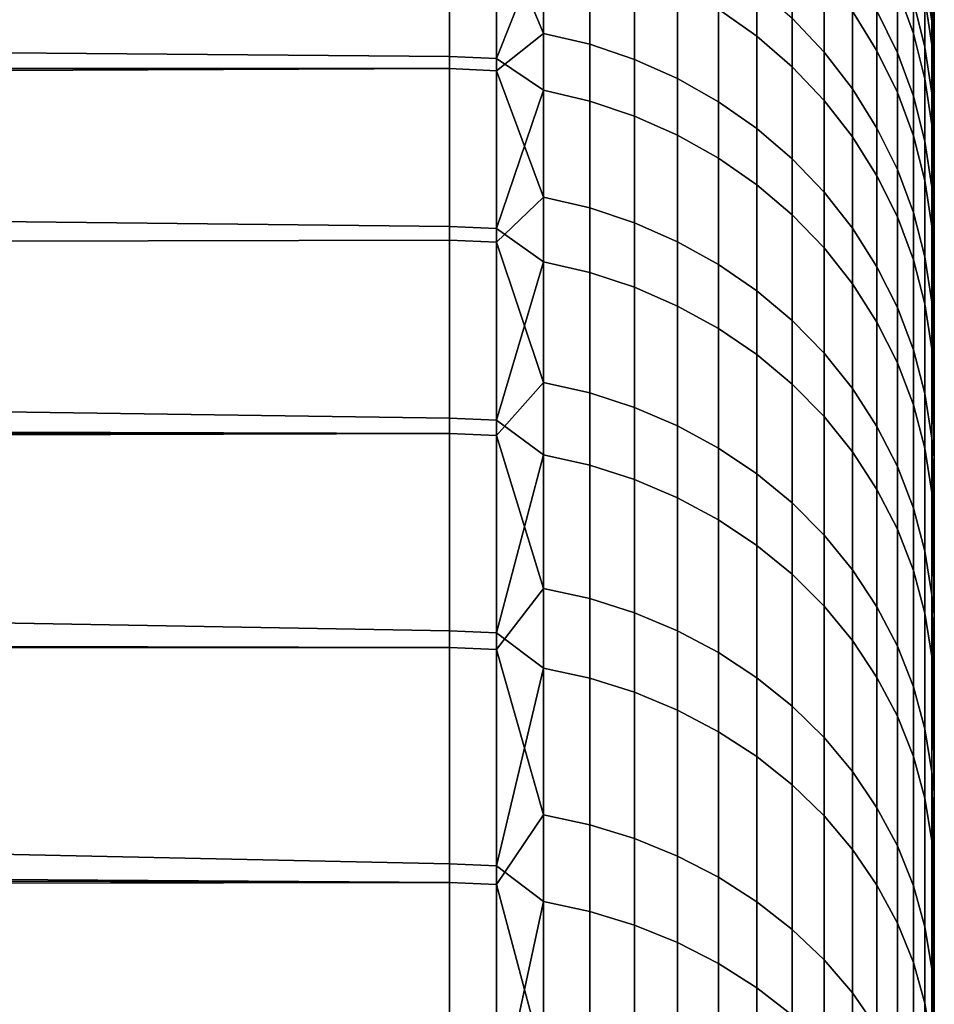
# Model space of a CAD drawing. Header units: metres. Extents: x -28 to 70, y -218 to 27.
# Tile 245 of 246: x 67.85 to 69.74, y 16.89 to 18.92. Entities that reach past the tile are written whole.
import ezdxf

# ---------------------------------------------------------------- set-up
doc = ezdxf.new("R2010")
doc.units = ezdxf.units.M
doc.layers.add('solid_10_261_002_XXX', color=7, linetype='CONTINUOUS')

msp = doc.modelspace()

# ---------------------------------------------------------------- linework, layer by layer
at = {"layer": 'solid_10_261_002_XXX'}
for points in [[(69.293839, 19.20648, 118.941437), (69.293839, 18.943724, 119.868729), (69.372787, 18.88789, 119.851433), (69.372787, 19.149872, 118.926872)], [(68.738998, 18.846069, 120.695198), (68.738998, 19.151552, 119.763512), (62, 19.191158, 119.630226), (62, 18.901773, 120.536278)], [(68.835648, 19.125555, 108.166824), (68.932838, 19.18726, 108.424088), (68.932838, 18.893702, 107.498482)], [(68.932838, 18.893702, 107.498482), (68.932838, 19.18726, 108.424088), (69.02816, 19.164452, 108.430717), (69.02816, 18.871243, 107.50621)], [(69.02816, 18.871243, 107.50621), (69.02816, 19.164452, 108.430717), (69.120682, 19.132772, 108.439919), (69.120682, 18.840048, 107.516945)], [(69.445618, 18.924681, 108.500397), (69.445618, 19.169525, 109.426323), (69.511635, 19.098766, 109.443207), (69.511635, 18.854826, 108.520691)], [(68.835648, 18.84166, 120.693626), (68.835648, 19.14707, 119.762161), (68.738998, 19.151552, 119.763512), (68.738998, 18.846069, 120.695198)], [(68.835648, 19.14707, 119.762161), (68.835648, 18.84166, 120.693626), (68.932838, 19.086121, 119.912842)], [(69.372787, 19.149872, 118.926872), (69.372787, 18.88789, 119.851433), (69.445618, 18.824926, 119.831924), (69.445618, 19.086035, 118.910446)], [(69.570198, 19.15357, 117.946777), (69.570198, 18.939201, 118.872673), (69.620735, 18.857622, 118.851685), (69.620735, 19.071068, 117.929779)], [(69.620735, 18.940115, 109.481056), (69.620735, 19.137297, 110.406578), (69.662766, 19.050034, 110.422966), (69.662766, 18.853752, 109.501663)], [(69.662766, 19.151743, 116.984917), (69.662766, 18.984108, 117.911858), (69.695885, 18.893528, 117.893196), (69.695885, 19.060364, 116.970673)], [(19.936483, 18.834553, 107.272476), (19.754738, 19.043358, 107.888496), (68.738998, 19.130032, 108.165459), (68.738998, 18.821093, 107.234909)], [(68.835648, 19.125555, 108.166824), (68.835648, 18.816689, 107.236496), (68.738998, 18.821093, 107.234909), (68.738998, 19.130032, 108.165459)], [(68.835648, 18.816689, 107.236496), (68.835648, 19.125555, 108.166824), (68.932838, 18.893702, 107.498482)], [(69.120682, 18.840048, 107.516945), (69.120682, 19.132772, 108.439919), (69.209534, 19.092527, 108.451614), (69.209534, 18.800419, 107.530579)], [(69.719765, 19.015314, 111.378365), (69.719765, 19.12023, 112.305298), (69.734184, 19.023439, 112.313873), (69.734184, 18.919056, 111.391632)], [(69.511635, 18.854826, 108.520691), (69.511635, 19.098766, 109.443207), (69.570198, 19.022051, 109.46151), (69.570198, 18.779089, 108.542702)], [(69.695885, 18.959139, 110.440033), (69.695885, 19.109709, 111.365349), (69.719765, 19.015314, 111.378365), (69.719765, 18.86549, 110.457619)], [(69.734184, 19.097277, 114.168121), (69.738998, 18.99325, 114.506073), (69.738998, 16.499975, 114), (69.738998, 18.999971, 114.032173)], [(68.835648, 18.84166, 120.693626), (68.932838, 18.776314, 120.833138), (68.932838, 19.086121, 119.912842)], [(68.932838, 19.086121, 119.912842), (68.932838, 18.776314, 120.833138), (69.02816, 18.753994, 120.825012), (69.02816, 19.063433, 119.905815)], [(69.209534, 18.800419, 107.530579), (69.209534, 19.092527, 108.451614), (69.293839, 19.044107, 108.465691), (69.293839, 18.752741, 107.546989)], [(69.445618, 19.086035, 118.910446), (69.445618, 18.824926, 119.831924), (69.511635, 18.75544, 119.810394), (69.511635, 19.015585, 118.892326)], [(69.719765, 19.087431, 116.031059), (69.719765, 18.966213, 116.956001), (69.734184, 18.870203, 116.941032), (69.734184, 18.990807, 116.020775)], [(69.734184, 19.082893, 113.240097), (69.738998, 18.994839, 113.557938), (69.738998, 16.479486, 113.17749), (69.738998, 18.977882, 113.083786)], [(69.02816, 19.063433, 119.905815), (69.02816, 18.753994, 120.825012), (69.120682, 18.722992, 120.813736), (69.120682, 19.031921, 119.896049)], [(69.620735, 19.071068, 117.929779), (69.620735, 18.857622, 118.851685), (69.662766, 18.771635, 118.829559), (69.662766, 18.984108, 117.911858)], [(69.695885, 19.060364, 116.970673), (69.695885, 18.893528, 117.893196), (69.719765, 18.800201, 117.873962), (69.719765, 18.966213, 116.956001)], [(69.293839, 18.752741, 107.546989), (69.293839, 19.044107, 108.465691), (69.372787, 18.987978, 108.482002), (69.372787, 18.69747, 107.56601)], [(69.662766, 18.853752, 109.501663), (69.662766, 19.050034, 110.422966), (69.695885, 18.959139, 110.440033), (69.695885, 18.763794, 109.523125)], [(69.120682, 19.031921, 119.896049), (69.120682, 18.722992, 120.813736), (69.209534, 18.683611, 120.7994), (69.209534, 18.99189, 119.883652)], [(69.511635, 19.015585, 118.892326), (69.511635, 18.75544, 119.810394), (69.570198, 18.680103, 119.787056), (69.570198, 18.939201, 118.872673)], [(69.570198, 18.779089, 108.542702), (69.570198, 19.022051, 109.46151), (69.620735, 18.940115, 109.481056), (69.620735, 18.6982, 108.566208)], [(69.719765, 18.86549, 110.457619), (69.719765, 19.015314, 111.378365), (69.734184, 18.919056, 111.391632), (69.734184, 18.769989, 110.475548)], [(69.734184, 19.023439, 112.313873), (69.738998, 18.949131, 112.610603), (69.738998, 16.418005, 112.357109), (69.738998, 18.908548, 112.138214)], [(69.734184, 19.023439, 112.313873), (69.738998, 18.908548, 112.138214), (69.738998, 18.856163, 111.666649)], [(69.734184, 18.919056, 111.391632), (69.734184, 19.023439, 112.313873), (69.738998, 18.856163, 111.666649)], [(69.738998, 16.479486, 113.17749), (69.738998, 18.994839, 113.557938), (69.738998, 18.999971, 114.032173), (69.738998, 16.499975, 114)], [(69.738998, 16.499975, 114), (69.738998, 18.99325, 114.506073), (69.738998, 18.974684, 114.980118), (69.738998, 16.479486, 114.82251)], [(69.209534, 18.99189, 119.883652), (69.209534, 18.683611, 120.7994), (69.293839, 18.636229, 120.782158), (69.293839, 18.943724, 119.868729)], [(69.372787, 18.69747, 107.56601), (69.372787, 18.987978, 108.482002), (69.445618, 18.924681, 108.500397), (69.445618, 18.635139, 107.587456)], [(69.662766, 18.984108, 117.911858), (69.662766, 18.771635, 118.829559), (69.695885, 18.68207, 118.806519), (69.695885, 18.893528, 117.893196)], [(69.734184, 18.990807, 116.020775), (69.738998, 18.8482, 116.396805), (69.738998, 18.90217, 115.92556)], [(69.734184, 18.990807, 116.020775), (69.734184, 18.870203, 116.941032), (69.738998, 18.8482, 116.396805)], [(69.734184, 18.990807, 116.020775), (69.738998, 18.90217, 115.92556), (69.738998, 18.944315, 115.453514)], [(69.738998, 16.479486, 113.17749), (69.738998, 16.418005, 112.357109), (69.738998, 18.949131, 112.610603), (69.738998, 18.977882, 113.083786)], [(69.738998, 16.479486, 114.82251), (69.738998, 18.974684, 114.980118), (69.738998, 18.944315, 115.453514)], [(69.695885, 18.763794, 109.523125), (69.695885, 18.959139, 110.440033), (69.719765, 18.86549, 110.457619), (69.719765, 18.67111, 109.545242)], [(69.719765, 18.966213, 116.956001), (69.719765, 18.800201, 117.873962), (69.734184, 18.705032, 117.854355), (69.734184, 18.870203, 116.941032)], [(69.293839, 18.943724, 119.868729), (69.293839, 18.636229, 120.782158), (69.372787, 18.581301, 120.762169), (69.372787, 18.88789, 119.851433)], [(69.570198, 18.939201, 118.872673), (69.570198, 18.680103, 119.787056), (69.620735, 18.59964, 119.762131), (69.620735, 18.857622, 118.851685)], [(69.620735, 18.6982, 108.566208), (69.620735, 18.940115, 109.481056), (69.662766, 18.853752, 109.501663), (69.662766, 18.61294, 108.590988)], [(69.738998, 16.479486, 114.82251), (69.738998, 18.944315, 115.453514), (69.738998, 18.90217, 115.92556), (69.738998, 16.418005, 115.642891)], [(69.445618, 18.635139, 107.587456), (69.445618, 18.924681, 108.500397), (69.511635, 18.854826, 108.520691), (69.511635, 18.566355, 107.611122)], [(69.734184, 18.919056, 111.391632), (69.738998, 18.856163, 111.666649), (69.738998, 16.315701, 111.540886), (69.738998, 18.792072, 111.196793)], [(69.734184, 18.919056, 111.391632), (69.738998, 18.792072, 111.196793), (69.738998, 18.71629, 110.728905)], [(69.734184, 18.769989, 110.475548), (69.734184, 18.919056, 111.391632), (69.738998, 18.71629, 110.728905)], [(68.738998, 18.495293, 121.610794), (68.738998, 18.846069, 120.695198), (62, 18.901773, 120.536278), (62, 18.569639, 121.427551)], [(68.835648, 18.816689, 107.236496), (68.932838, 18.893702, 107.498482), (68.932838, 18.555521, 106.588226)], [(68.932838, 18.555521, 106.588226), (68.932838, 18.893702, 107.498482), (69.02816, 18.871243, 107.50621), (69.02816, 18.533463, 106.597038)], [(69.695885, 18.893528, 117.893196), (69.695885, 18.68207, 118.806519), (69.719765, 18.589788, 118.782776), (69.719765, 18.800201, 117.873962)], [(69.738998, 16.418005, 112.357109), (69.738998, 16.315701, 111.540886), (69.738998, 18.856163, 111.666649), (69.738998, 18.908548, 112.138214)], [(69.738998, 16.418005, 115.642891), (69.738998, 18.90217, 115.92556), (69.738998, 18.8482, 116.396805)], [(69.02816, 18.533463, 106.597038), (69.02816, 18.871243, 107.50621), (69.120682, 18.840048, 107.516945), (69.120682, 18.502827, 106.609276)], [(69.372787, 18.88789, 119.851433), (69.372787, 18.581301, 120.762169), (69.445618, 18.519358, 120.739624), (69.445618, 18.824926, 119.831924)], [(69.511635, 18.566355, 107.611122), (69.511635, 18.854826, 108.520691), (69.570198, 18.779089, 108.542702), (69.570198, 18.491777, 107.636787)], [(69.620735, 18.857622, 118.851685), (69.620735, 18.59964, 119.762131), (69.662766, 18.51483, 119.735855), (69.662766, 18.771635, 118.829559)], [(69.662766, 18.61294, 108.590988), (69.662766, 18.853752, 109.501663), (69.695885, 18.763794, 109.523125), (69.695885, 18.524132, 108.616798)], [(69.719765, 18.67111, 109.545242), (69.719765, 18.86549, 110.457619), (69.734184, 18.769989, 110.475548), (69.734184, 18.576593, 109.567795)], [(69.734184, 18.870203, 116.941032), (69.738998, 18.705145, 117.33429), (69.738998, 18.782488, 116.866661)], [(69.734184, 18.870203, 116.941032), (69.734184, 18.705032, 117.854355), (69.738998, 18.705145, 117.33429)], [(69.734184, 18.870203, 116.941032), (69.738998, 18.782488, 116.866661), (69.738998, 18.8482, 116.396805)], [(20.137011, 18.603315, 106.657204), (19.936483, 18.834553, 107.272476), (68.738998, 18.821093, 107.234909)], [(68.835648, 18.490963, 121.609009), (68.835648, 18.84166, 120.693626), (68.738998, 18.846069, 120.695198), (68.738998, 18.495293, 121.610794)], [(68.835648, 18.84166, 120.693626), (68.835648, 18.490963, 121.609009), (68.932838, 18.776314, 120.833138)], [(69.120682, 18.502827, 106.609276), (69.120682, 18.840048, 107.516945), (69.209534, 18.800419, 107.530579), (69.209534, 18.463909, 106.624825)], [(69.738998, 16.418005, 115.642891), (69.738998, 18.8482, 116.396805), (69.738998, 18.782488, 116.866661), (69.738998, 16.315701, 116.459114)], [(20.357534, 18.34849, 106.041801), (20.137011, 18.603315, 106.657204), (68.738998, 18.821093, 107.234909), (68.738998, 18.466921, 106.320625)], [(68.835648, 18.816689, 107.236496), (68.835648, 18.462599, 106.322418), (68.738998, 18.466921, 106.320625), (68.738998, 18.821093, 107.234909)], [(68.835648, 18.462599, 106.322418), (68.835648, 18.816689, 107.236496), (68.932838, 18.555521, 106.588226)], [(69.445618, 18.824926, 119.831924), (69.445618, 18.519358, 120.739624), (69.511635, 18.451, 120.714752), (69.511635, 18.75544, 119.810394)], [(69.209534, 18.463909, 106.624825), (69.209534, 18.800419, 107.530579), (69.293839, 18.752741, 107.546989), (69.293839, 18.417082, 106.643524)], [(69.719765, 18.800201, 117.873962), (69.719765, 18.589788, 118.782776), (69.734184, 18.495684, 118.75856), (69.734184, 18.705032, 117.854355)], [(69.738998, 16.315701, 111.540886), (69.738998, 16.172832, 110.730522), (69.738998, 18.71629, 110.728905), (69.738998, 18.792072, 111.196793)], [(68.835648, 18.490963, 121.609009), (68.932838, 18.422159, 121.737297), (68.932838, 18.776314, 120.833138)], [(68.932838, 18.776314, 120.833138), (68.932838, 18.422159, 121.737297), (69.02816, 18.400261, 121.728096), (69.02816, 18.753994, 120.825012)], [(69.570198, 18.491777, 107.636787), (69.570198, 18.779089, 108.542702), (69.620735, 18.6982, 108.566208), (69.620735, 18.412125, 107.664192)], [(69.662766, 18.771635, 118.829559), (69.662766, 18.51483, 119.735855), (69.695885, 18.426489, 119.708488), (69.695885, 18.68207, 118.806519)], [(69.734184, 18.769989, 110.475548), (69.738998, 18.71629, 110.728905), (69.738998, 18.628773, 110.262611)], [(69.734184, 18.769989, 110.475548), (69.738998, 18.628773, 110.262611), (69.738998, 18.529688, 109.798752)], [(69.734184, 18.576593, 109.567795), (69.734184, 18.769989, 110.475548), (69.738998, 18.529688, 109.798752)], [(69.738998, 16.315701, 116.459114), (69.738998, 18.782488, 116.866661), (69.738998, 18.705145, 117.33429), (69.738998, 16.172832, 117.269478)], [(69.02816, 18.753994, 120.825012), (69.02816, 18.400261, 121.728096), (69.120682, 18.369844, 121.715324), (69.120682, 18.722992, 120.813736)], [(69.293839, 18.417082, 106.643524), (69.293839, 18.752741, 107.546989), (69.372787, 18.69747, 107.56601), (69.372787, 18.362801, 106.665207)], [(69.511635, 18.75544, 119.810394), (69.511635, 18.451, 120.714752), (69.570198, 18.376886, 120.687775), (69.570198, 18.680103, 119.787056)], [(69.695885, 18.524132, 108.616798), (69.695885, 18.763794, 109.523125), (69.719765, 18.67111, 109.545242), (69.719765, 18.432631, 108.643387)], [(69.120682, 18.722992, 120.813736), (69.120682, 18.369844, 121.715324), (69.209534, 18.331205, 121.699097), (69.209534, 18.683611, 120.7994)], [(69.738998, 16.172832, 110.730522), (69.738998, 15.989742, 109.928398), (69.738998, 18.628773, 110.262611), (69.738998, 18.71629, 110.728905)], [(69.372787, 18.362801, 106.665207), (69.372787, 18.69747, 107.56601), (69.445618, 18.635139, 107.587456), (69.445618, 18.301588, 106.689659)], [(69.620735, 18.412125, 107.664192), (69.620735, 18.6982, 108.566208), (69.662766, 18.61294, 108.590988), (69.662766, 18.328169, 107.693085)], [(69.734184, 18.705032, 117.854355), (69.738998, 18.616091, 117.800064), (69.738998, 18.705145, 117.33429)], [(69.734184, 18.705032, 117.854355), (69.738998, 18.515402, 118.263725), (69.738998, 18.616091, 117.800064)], [(69.734184, 18.705032, 117.854355), (69.734184, 18.495684, 118.75856), (69.738998, 18.515402, 118.263725)], [(69.738998, 16.172832, 117.269478), (69.738998, 18.705145, 117.33429), (69.738998, 18.616091, 117.800064)], [(69.209534, 18.683611, 120.7994), (69.209534, 18.331205, 121.699097), (69.293839, 18.284716, 121.679573), (69.293839, 18.636229, 120.782158)], [(69.570198, 18.680103, 119.787056), (69.570198, 18.376886, 120.687775), (69.620735, 18.297729, 120.658974), (69.620735, 18.59964, 119.762131)], [(69.695885, 18.68207, 118.806519), (69.695885, 18.426489, 119.708488), (69.719765, 18.33547, 119.68029), (69.719765, 18.589788, 118.782776)], [(69.719765, 18.432631, 108.643387), (69.719765, 18.67111, 109.545242), (69.734184, 18.576593, 109.567795), (69.734184, 18.339321, 108.670502)], [(69.293839, 18.636229, 120.782158), (69.293839, 18.284716, 121.679573), (69.372787, 18.230825, 121.656937), (69.372787, 18.581301, 120.762169)], [(69.445618, 18.301588, 106.689659), (69.445618, 18.635139, 107.587456), (69.511635, 18.566355, 107.611122), (69.511635, 18.234034, 106.716644)], [(69.738998, 15.989742, 109.928398), (69.738998, 18.529688, 109.798752), (69.738998, 18.628773, 110.262611)], [(69.662766, 18.328169, 107.693085), (69.662766, 18.61294, 108.590988), (69.695885, 18.524132, 108.616798), (69.695885, 18.240719, 107.723175)], [(69.738998, 16.172832, 117.269478), (69.738998, 18.616091, 117.800064), (69.738998, 18.515402, 118.263725), (69.738998, 15.989742, 118.071602)], [(69.620735, 18.59964, 119.762131), (69.620735, 18.297729, 120.658974), (69.662766, 18.214294, 120.628609), (69.662766, 18.51483, 119.735855)], [(69.719765, 18.589788, 118.782776), (69.719765, 18.33547, 119.68029), (69.734184, 18.242653, 119.651535), (69.734184, 18.495684, 118.75856)], [(68.738998, 18.100063, 122.508095), (68.738998, 18.495293, 121.610794), (62, 18.569639, 121.427551), (62, 18.195503, 122.302025)], [(69.372787, 18.581301, 120.762169), (69.372787, 18.230825, 121.656937), (69.445618, 18.170052, 121.631409), (69.445618, 18.519358, 120.739624)], [(69.511635, 18.234034, 106.716644), (69.511635, 18.566355, 107.611122), (69.570198, 18.491777, 107.636787), (69.570198, 18.160789, 106.745895)], [(69.734184, 18.576593, 109.567795), (69.738998, 18.529688, 109.798752), (69.738998, 18.419136, 109.337898)], [(69.734184, 18.576593, 109.567795), (69.738998, 18.419136, 109.337898), (69.738998, 18.296993, 108.879524)], [(69.734184, 18.339321, 108.670502), (69.734184, 18.576593, 109.567795), (69.738998, 18.296993, 108.879524)], [(68.835648, 18.462599, 106.322418), (68.932838, 18.555521, 106.588226), (68.932838, 18.173515, 105.69548)], [(68.932838, 18.173515, 105.69548), (68.932838, 18.555521, 106.588226), (69.02816, 18.533463, 106.597038), (69.02816, 18.151913, 105.705353)], [(69.02816, 18.151913, 105.705353), (69.02816, 18.533463, 106.597038), (69.120682, 18.502827, 106.609276), (69.120682, 18.121906, 105.719063)], [(69.738998, 15.989742, 109.928398), (69.738998, 15.767076, 109.136986), (69.738998, 18.419136, 109.337898), (69.738998, 18.529688, 109.798752)], [(69.445618, 18.519358, 120.739624), (69.445618, 18.170052, 121.631409), (69.511635, 18.102983, 121.603241), (69.511635, 18.451, 120.714752)], [(69.662766, 18.51483, 119.735855), (69.662766, 18.214294, 120.628609), (69.695885, 18.127388, 120.596977), (69.695885, 18.426489, 119.708488)], [(69.695885, 18.240719, 107.723175), (69.695885, 18.524132, 108.616798), (69.719765, 18.432631, 108.643387), (69.719765, 18.15062, 107.754181)], [(69.734184, 18.495684, 118.75856), (69.738998, 18.403263, 118.724396), (69.738998, 18.515402, 118.263725)], [(69.738998, 15.989742, 118.071602), (69.738998, 18.515402, 118.263725), (69.738998, 18.403263, 118.724396)], [(68.835648, 18.095827, 122.506104), (68.835648, 18.490963, 121.609009), (68.738998, 18.495293, 121.610794), (68.738998, 18.100063, 122.508095)], [(68.835648, 18.490963, 121.609009), (68.835648, 18.095827, 122.506104), (68.932838, 18.422159, 121.737297)], [(69.120682, 18.121906, 105.719063), (69.120682, 18.502827, 106.609276), (69.209534, 18.463909, 106.624825), (69.209534, 18.08379, 105.736481)], [(69.570198, 18.160789, 106.745895), (69.570198, 18.491777, 107.636787), (69.620735, 18.412125, 107.664192), (69.620735, 18.082563, 106.777145)], [(69.734184, 18.495684, 118.75856), (69.738998, 18.27965, 119.182076), (69.738998, 18.403263, 118.724396)], [(69.734184, 18.495684, 118.75856), (69.734184, 18.242653, 119.651535), (69.738998, 18.27965, 119.182076)], [(20.475172, 18.21221, 105.734688), (20.357534, 18.34849, 106.041801), (68.738998, 18.466921, 106.320625), (68.738998, 18.068365, 105.424797)], [(68.835648, 18.462599, 106.322418), (68.835648, 18.064137, 105.426804), (68.738998, 18.068365, 105.424797), (68.738998, 18.466921, 106.320625)], [(68.835648, 18.064137, 105.426804), (68.835648, 18.462599, 106.322418), (68.932838, 18.173515, 105.69548)], [(69.209534, 18.08379, 105.736481), (69.209534, 18.463909, 106.624825), (69.293839, 18.417082, 106.643524), (69.293839, 18.037928, 105.757439)], [(69.511635, 18.451, 120.714752), (69.511635, 18.102983, 121.603241), (69.570198, 18.030266, 121.572701), (69.570198, 18.376886, 120.687775)], [(69.695885, 18.426489, 119.708488), (69.695885, 18.127388, 120.596977), (69.719765, 18.037848, 120.564392), (69.719765, 18.33547, 119.68029)], [(69.719765, 18.15062, 107.754181), (69.719765, 18.432631, 108.643387), (69.734184, 18.339321, 108.670502), (69.734184, 18.058737, 107.785797)], [(68.835648, 18.095827, 122.506104), (68.932838, 18.024496, 122.623177), (68.932838, 18.422159, 121.737297)], [(68.932838, 18.422159, 121.737297), (68.932838, 18.024496, 122.623177), (69.02816, 18.003071, 122.61293), (69.02816, 18.400261, 121.728096)], [(69.293839, 18.037928, 105.757439), (69.293839, 18.417082, 106.643524), (69.372787, 18.362801, 106.665207), (69.372787, 17.984764, 105.781731)], [(69.620735, 18.082563, 106.777145), (69.620735, 18.412125, 107.664192), (69.662766, 18.328169, 107.693085), (69.662766, 18.000111, 106.810081)], [(69.738998, 15.767076, 109.136986), (69.738998, 18.296993, 108.879524), (69.738998, 18.419136, 109.337898)], [(69.738998, 15.989742, 118.071602), (69.738998, 18.403263, 118.724396), (69.738998, 18.27965, 119.182076), (69.738998, 15.767076, 118.863014)], [(69.02816, 18.400261, 121.728096), (69.02816, 18.003071, 122.61293), (69.120682, 17.97331, 122.598694), (69.120682, 18.369844, 121.715324)], [(69.120682, 18.369844, 121.715324), (69.120682, 17.97331, 122.598694), (69.209534, 17.935507, 122.580605), (69.209534, 18.331205, 121.699097)], [(69.372787, 17.984764, 105.781731), (69.372787, 18.362801, 106.665207), (69.445618, 18.301588, 106.689659), (69.445618, 17.92481, 105.809128)], [(69.570198, 18.376886, 120.687775), (69.570198, 18.030266, 121.572701), (69.620735, 17.952602, 121.540085), (69.620735, 18.297729, 120.658974)], [(69.209534, 18.331205, 121.699097), (69.209534, 17.935507, 122.580605), (69.293839, 17.89002, 122.558846), (69.293839, 18.284716, 121.679573)], [(69.662766, 18.000111, 106.810081), (69.662766, 18.328169, 107.693085), (69.695885, 18.240719, 107.723175), (69.695885, 17.914227, 106.844383)], [(69.719765, 18.33547, 119.68029), (69.719765, 18.037848, 120.564392), (69.734184, 17.946537, 120.531166), (69.734184, 18.242653, 119.651535)], [(69.734184, 18.339321, 108.670502), (69.738998, 18.296993, 108.879524), (69.738998, 18.16346, 108.424301)], [(69.734184, 18.339321, 108.670502), (69.738998, 18.16346, 108.424301), (69.738998, 18.018742, 107.972984)], [(69.734184, 18.058737, 107.785797), (69.734184, 18.339321, 108.670502), (69.738998, 18.018742, 107.972984)], [(69.445618, 17.92481, 105.809128), (69.445618, 18.301588, 106.689659), (69.511635, 18.234034, 106.716644), (69.511635, 17.858646, 105.839363)], [(69.293839, 18.284716, 121.679573), (69.293839, 17.89002, 122.558846), (69.372787, 17.837292, 122.533615), (69.372787, 18.230825, 121.656937)], [(69.620735, 18.297729, 120.658974), (69.620735, 17.952602, 121.540085), (69.662766, 17.870743, 121.505699), (69.662766, 18.214294, 120.628609)], [(69.738998, 15.767076, 109.136986), (69.738998, 15.504929, 108.356667), (69.738998, 18.16346, 108.424301), (69.738998, 18.296993, 108.879524)], [(69.734184, 18.242653, 119.651535), (69.738998, 18.144548, 119.636902), (69.738998, 18.27965, 119.182076)], [(69.738998, 15.767076, 118.863014), (69.738998, 18.27965, 119.182076), (69.738998, 18.144548, 119.636902)], [(69.695885, 17.914227, 106.844383), (69.695885, 18.240719, 107.723175), (69.719765, 18.15062, 107.754181), (69.719765, 17.825739, 106.87973)], [(69.734184, 18.242653, 119.651535), (69.734184, 17.946537, 120.531166), (69.738998, 17.998217, 120.088028), (69.738998, 18.144548, 119.636902)], [(69.372787, 18.230825, 121.656937), (69.372787, 17.837292, 122.533615), (69.445618, 17.77783, 122.505173), (69.445618, 18.170052, 121.631409)], [(69.511635, 17.858646, 105.839363), (69.511635, 18.234034, 106.716644), (69.570198, 18.160789, 106.745895), (69.570198, 17.786911, 105.872139)], [(20.59778, 18.069859, 105.42794), (20.475172, 18.21221, 105.734688), (68.738998, 18.068365, 105.424797)], [(69.662766, 18.214294, 120.628609), (69.662766, 17.870743, 121.505699), (69.695885, 17.785475, 121.469887), (69.695885, 18.127388, 120.596977)], [(68.738998, 17.661333, 123.384949), (68.738998, 18.100063, 122.508095), (62, 18.195503, 122.302025), (62, 17.780214, 123.15773)], [(68.835648, 18.064137, 105.426804), (68.932838, 18.173515, 105.69548), (68.932838, 17.748589, 104.82235)], [(68.932838, 17.748589, 104.82235), (68.932838, 18.173515, 105.69548), (69.02816, 18.151913, 105.705353), (69.02816, 17.727489, 104.83326)], [(69.445618, 18.170052, 121.631409), (69.445618, 17.77783, 122.505173), (69.511635, 17.71221, 122.473778), (69.511635, 18.102983, 121.603241)], [(69.570198, 17.786911, 105.872139), (69.570198, 18.160789, 106.745895), (69.620735, 18.082563, 106.777145), (69.620735, 17.710297, 105.90715)], [(69.738998, 15.504929, 108.356667), (69.738998, 18.018742, 107.972984), (69.738998, 18.16346, 108.424301)], [(69.02816, 17.727489, 104.83326), (69.02816, 18.151913, 105.705353), (69.120682, 18.121906, 105.719063), (69.120682, 17.698187, 104.848412)], [(69.719765, 17.825739, 106.87973), (69.719765, 18.15062, 107.754181), (69.734184, 18.058737, 107.785797), (69.734184, 17.7355, 106.915771)], [(69.738998, 15.767076, 118.863014), (69.738998, 18.144548, 119.636902), (69.738998, 17.998217, 120.088028), (69.738998, 15.504929, 119.643333)], [(69.120682, 17.698187, 104.848412), (69.120682, 18.121906, 105.719063), (69.209534, 18.08379, 105.736481), (69.209534, 17.660959, 104.867661)], [(69.695885, 18.127388, 120.596977), (69.695885, 17.785475, 121.469887), (69.719765, 17.697622, 121.432991), (69.719765, 18.037848, 120.564392)], [(68.835648, 17.6572, 123.382751), (68.835648, 18.095827, 122.506104), (68.738998, 18.100063, 122.508095), (68.738998, 17.661333, 123.384949)], [(69.511635, 18.102983, 121.603241), (69.511635, 17.71221, 122.473778), (69.570198, 17.641062, 122.439735), (69.570198, 18.030266, 121.572701)], [(68.835648, 18.095827, 122.506104), (68.835648, 17.6572, 123.382751), (68.932838, 18.024496, 122.623177)], [(69.209534, 17.660959, 104.867661), (69.209534, 18.08379, 105.736481), (69.293839, 18.037928, 105.757439), (69.293839, 17.616171, 104.890816)], [(69.620735, 17.710297, 105.90715), (69.620735, 18.082563, 106.777145), (69.662766, 18.000111, 106.810081), (69.662766, 17.629539, 105.944054)], [(20.725506, 17.9212, 105.121338), (20.59778, 18.069859, 105.42794), (68.738998, 18.068365, 105.424797)], [(20.858494, 17.765974, 104.814674), (20.725506, 17.9212, 105.121338), (68.738998, 18.068365, 105.424797), (68.738998, 17.626385, 104.549576)], [(68.835648, 18.064137, 105.426804), (68.835648, 17.622257, 104.551781), (68.738998, 17.626385, 104.549576), (68.738998, 18.068365, 105.424797)], [(68.835648, 17.622257, 104.551781), (68.835648, 18.064137, 105.426804), (68.932838, 17.748589, 104.82235)], [(69.734184, 18.058737, 107.785797), (69.738998, 18.018742, 107.972984), (69.738998, 17.86268, 107.525124)], [(69.734184, 18.058737, 107.785797), (69.738998, 17.86268, 107.525124), (69.738998, 17.695442, 107.081123)], [(69.734184, 17.7355, 106.915771), (69.734184, 18.058737, 107.785797), (69.738998, 17.695442, 107.081123)], [(69.293839, 17.616171, 104.890816), (69.293839, 18.037928, 105.757439), (69.372787, 17.984764, 105.781731), (69.372787, 17.564249, 104.917664)], [(69.719765, 18.037848, 120.564392), (69.719765, 17.697622, 121.432991), (69.734184, 17.608034, 121.395363), (69.734184, 17.946537, 120.531166)], [(68.835648, 17.6572, 123.382751), (68.932838, 17.584263, 123.488701), (68.932838, 18.024496, 122.623177)], [(68.932838, 18.024496, 122.623177), (68.932838, 17.584263, 123.488701), (69.02816, 17.56336, 123.477417), (69.02816, 18.003071, 122.61293)], [(69.570198, 18.030266, 121.572701), (69.570198, 17.641062, 122.439735), (69.620735, 17.565075, 122.403389), (69.620735, 17.952602, 121.540085)], [(69.738998, -17.695442, 107.081123), (69.738998, 17.86268, 107.525124), (69.738998, 18.018742, 107.972984), (69.738998, -17.86268, 107.525124)], [(69.738998, 15.504929, 108.356667), (69.738998, -18.018742, 107.972984), (69.738998, -17.86268, 107.525124), (69.738998, 18.018742, 107.972984)], [(69.02816, 18.003071, 122.61293), (69.02816, 17.56336, 123.477417), (69.120682, 17.534328, 123.461754), (69.120682, 17.97331, 122.598694)], [(69.662766, 17.629539, 105.944054), (69.662766, 18.000111, 106.810081), (69.695885, 17.914227, 106.844383), (69.695885, 17.545424, 105.982491)], [(69.734184, 17.946537, 120.531166), (69.738998, 17.840757, 120.535057), (69.738998, 17.998217, 120.088028)], [(69.738998, -18.144548, 119.636902), (69.738998, 17.998217, 120.088028), (69.738998, 17.840757, 120.535057), (69.738998, -17.998217, 120.088028)], [(69.738998, -15.504929, 119.643333), (69.738998, 17.998217, 120.088028), (69.738998, -18.144548, 119.636902)], [(69.738998, 15.504929, 119.643333), (69.738998, 17.998217, 120.088028), (69.738998, -15.504929, 119.643333)], [(69.372787, 17.564249, 104.917664), (69.372787, 17.984764, 105.781731), (69.445618, 17.92481, 105.809128), (69.445618, 17.505697, 104.947945)], [(69.120682, 17.97331, 122.598694), (69.120682, 17.534328, 123.461754), (69.209534, 17.497448, 123.441849), (69.209534, 17.935507, 122.580605)], [(69.620735, 17.952602, 121.540085), (69.620735, 17.565075, 122.403389), (69.662766, 17.484982, 122.365067), (69.662766, 17.870743, 121.505699)], [(69.734184, 17.946537, 120.531166), (69.734184, 17.608034, 121.395363), (69.738998, 17.672028, 120.978447), (69.738998, 17.840757, 120.535057)], [(69.209534, 17.935507, 122.580605), (69.209534, 17.497448, 123.441849), (69.293839, 17.453072, 123.417908), (69.293839, 17.89002, 122.558846)], [(69.445618, 17.505697, 104.947945), (69.445618, 17.92481, 105.809128), (69.511635, 17.858646, 105.839363), (69.511635, 17.441082, 104.981354)], [(69.695885, 17.545424, 105.982491), (69.695885, 17.914227, 106.844383), (69.719765, 17.825739, 106.87973), (69.719765, 17.458757, 106.022095)], [(69.293839, 17.89002, 122.558846), (69.293839, 17.453072, 123.417908), (69.372787, 17.401632, 123.390144), (69.372787, 17.837292, 122.533615)], [(69.511635, 17.441082, 104.981354), (69.511635, 17.858646, 105.839363), (69.570198, 17.786911, 105.872139), (69.570198, 17.371023, 105.017586)], [(69.662766, 17.870743, 121.505699), (69.662766, 17.484982, 122.365067), (69.695885, 17.401556, 122.325157), (69.695885, 17.785475, 121.469887)], [(69.738998, -17.517336, 106.641808), (69.738998, 17.695442, 107.081123), (69.738998, 17.86268, 107.525124), (69.738998, -17.695442, 107.081123)], [(69.372787, 17.837292, 122.533615), (69.372787, 17.401632, 123.390144), (69.445618, 17.343622, 123.358841), (69.445618, 17.77783, 122.505173)], [(69.738998, -17.998217, 120.088028), (69.738998, 17.840757, 120.535057), (69.738998, 17.672028, 120.978447), (69.738998, -17.840757, 120.535057)], [(69.719765, 17.458757, 106.022095), (69.719765, 17.825739, 106.87973), (69.734184, 17.7355, 106.915771), (69.734184, 17.370378, 106.062477)], [(68.738998, 17.180157, 124.23925), (68.738998, 17.661333, 123.384949), (62, 17.780214, 123.15773), (62, 17.324709, 123.992722)], [(69.445618, 17.77783, 122.505173), (69.445618, 17.343622, 123.358841), (69.511635, 17.279604, 123.324303), (69.511635, 17.71221, 122.473778)], [(69.570198, 17.371023, 105.017586), (69.570198, 17.786911, 105.872139), (69.620735, 17.710297, 105.90715), (69.620735, 17.2962, 105.056274)], [(69.695885, 17.785475, 121.469887), (69.695885, 17.401556, 122.325157), (69.719765, 17.315599, 122.284035), (69.719765, 17.697622, 121.432991)], [(20.996803, 17.604019, 104.507973), (20.858494, 17.765974, 104.814674), (68.738998, 17.626385, 104.549576)], [(68.835648, 17.622257, 104.551781), (68.932838, 17.748589, 104.82235), (68.932838, 17.281742, 103.970886)], [(68.932838, 17.281742, 103.970886), (68.932838, 17.748589, 104.82235), (69.02816, 17.727489, 104.83326), (69.02816, 17.2612, 103.982811)], [(69.734184, 17.7355, 106.915771), (69.738998, 17.695442, 107.081123), (69.738998, 17.517336, 106.641808)], [(69.734184, 17.7355, 106.915771), (69.738998, 17.517336, 106.641808), (69.738998, 17.328262, 106.207001)], [(69.734184, 17.370378, 106.062477), (69.734184, 17.7355, 106.915771), (69.738998, 17.328262, 106.207001)], [(69.02816, 17.2612, 103.982811), (69.02816, 17.727489, 104.83326), (69.120682, 17.698187, 104.848412), (69.120682, 17.232666, 103.999367)], [(69.120682, 17.232666, 103.999367), (69.120682, 17.698187, 104.848412), (69.209534, 17.660959, 104.867661), (69.209534, 17.196419, 104.020401)], [(69.511635, 17.71221, 122.473778), (69.511635, 17.279604, 123.324303), (69.570198, 17.210196, 123.286842), (69.570198, 17.641062, 122.439735)], [(69.620735, 17.2962, 105.056274), (69.620735, 17.710297, 105.90715), (69.662766, 17.629539, 105.944054), (69.662766, 17.217333, 105.097054)], [(69.719765, 17.697622, 121.432991), (69.719765, 17.315599, 122.284035), (69.734184, 17.227945, 122.242096), (69.734184, 17.608034, 121.395363)], [(69.738998, -17.328262, 106.207001), (69.738998, 17.517336, 106.641808), (69.738998, 17.695442, 107.081123), (69.738998, -17.517336, 106.641808)], [(69.734184, 17.608034, 121.395363), (69.738998, 17.492325, 121.417435), (69.738998, 17.672028, 120.978447)], [(69.738998, -17.840757, 120.535057), (69.738998, 17.672028, 120.978447), (69.738998, 17.492325, 121.417435), (69.738998, -17.672028, 120.978447)], [(68.835648, 17.176134, 124.236855), (68.835648, 17.6572, 123.382751), (68.738998, 17.661333, 123.384949), (68.738998, 17.180157, 124.23925)], [(68.835648, 17.6572, 123.382751), (68.835648, 17.176134, 124.236855), (68.932838, 17.584263, 123.488701)], [(69.209534, 17.196419, 104.020401), (69.209534, 17.660959, 104.867661), (69.293839, 17.616171, 104.890816), (69.293839, 17.152807, 104.045715)], [(69.570198, 17.641062, 122.439735), (69.570198, 17.210196, 123.286842), (69.620735, 17.136065, 123.246841), (69.620735, 17.565075, 122.403389)], [(21.140266, 17.435452, 104.201782), (20.996803, 17.604019, 104.507973), (68.738998, 17.626385, 104.549576), (68.738998, 17.14204, 103.697067)], [(68.835648, 17.622257, 104.551781), (68.835648, 17.138027, 103.699478), (68.738998, 17.14204, 103.697067), (68.738998, 17.626385, 104.549576)], [(68.835648, 17.138027, 103.699478), (68.835648, 17.622257, 104.551781), (68.932838, 17.281742, 103.970886)], [(69.293839, 17.152807, 104.045715), (69.293839, 17.616171, 104.890816), (69.372787, 17.564249, 104.917664), (69.372787, 17.102253, 104.07505)], [(69.662766, 17.217333, 105.097054), (69.662766, 17.629539, 105.944054), (69.695885, 17.545424, 105.982491), (69.695885, 17.135181, 105.139534)], [(69.734184, 17.608034, 121.395363), (69.734184, 17.227945, 122.242096), (69.738998, 17.301893, 121.851395), (69.738998, 17.492325, 121.417435)], [(68.835648, 17.176134, 124.236855), (68.932838, 17.102501, 124.331802), (68.932838, 17.584263, 123.488701)], [(68.932838, 17.584263, 123.488701), (68.932838, 17.102501, 124.331802), (69.02816, 17.08217, 124.319519), (69.02816, 17.56336, 123.477417)], [(69.02816, 17.56336, 123.477417), (69.02816, 17.08217, 124.319519), (69.120682, 17.053934, 124.302467), (69.120682, 17.534328, 123.461754)], [(69.372787, 17.102253, 104.07505), (69.372787, 17.564249, 104.917664), (69.445618, 17.505697, 104.947945), (69.445618, 17.04524, 104.108139)], [(69.620735, 17.565075, 122.403389), (69.620735, 17.136065, 123.246841), (69.662766, 17.057926, 123.204681), (69.662766, 17.484982, 122.365067)], [(69.120682, 17.534328, 123.461754), (69.120682, 17.053934, 124.302467), (69.209534, 17.018063, 124.280792), (69.209534, 17.497448, 123.441849)], [(69.695885, 17.135181, 105.139534), (69.695885, 17.545424, 105.982491), (69.719765, 17.458757, 106.022095), (69.719765, 17.050543, 105.183304)], [(69.738998, -17.128267, 105.776749), (69.738998, 17.328262, 106.207001), (69.738998, 17.517336, 106.641808), (69.738998, -17.328262, 106.207001)], [(69.209534, 17.497448, 123.441849), (69.209534, 17.018063, 124.280792), (69.293839, 16.974903, 124.254723), (69.293839, 17.453072, 123.417908)], [(69.445618, 17.04524, 104.108139), (69.445618, 17.505697, 104.947945), (69.511635, 17.441082, 104.981354), (69.511635, 16.982325, 104.144646)], [(69.738998, -17.672028, 120.978447), (69.738998, 17.492325, 121.417435), (69.738998, 17.301893, 121.851395), (69.738998, -17.492325, 121.417435)], [(69.662766, 17.484982, 122.365067), (69.662766, 17.057926, 123.204681), (69.695885, 16.976538, 123.160759), (69.695885, 17.401556, 122.325157)], [(69.293839, 17.453072, 123.417908), (69.293839, 16.974903, 124.254723), (69.372787, 16.924871, 124.224495), (69.372787, 17.401632, 123.390144)], [(69.719765, 17.050543, 105.183304), (69.719765, 17.458757, 106.022095), (69.734184, 17.370378, 106.062477), (69.734184, 16.96423, 105.227936)], [(21.288939, 17.260134, 103.896149), (21.140266, 17.435452, 104.201782), (68.738998, 17.14204, 103.697067)], [(69.511635, 16.982325, 104.144646), (69.511635, 17.441082, 104.981354), (69.570198, 17.371023, 105.017586), (69.570198, 16.914108, 104.184235)], [(69.372787, 17.401632, 123.390144), (69.372787, 16.924871, 124.224495), (69.445618, 16.868452, 124.190414), (69.445618, 17.343622, 123.358841)], [(69.695885, 17.401556, 122.325157), (69.695885, 16.976538, 123.160759), (69.719765, 16.892681, 123.115509), (69.719765, 17.315599, 122.284035)], [(69.570198, 16.914108, 104.184235), (69.570198, 17.371023, 105.017586), (69.620735, 17.2962, 105.056274), (69.620735, 16.841253, 104.226517)], [(69.734184, 17.370378, 106.062477), (69.738998, 17.328262, 106.207001), (69.738998, 17.128269, 105.776749)], [(69.734184, 17.370378, 106.062477), (69.738998, 17.128269, 105.776749), (69.738998, 16.91773, 105.35186)], [(69.734184, 16.96423, 105.227936), (69.734184, 17.370378, 106.062477), (69.738998, 16.91773, 105.35186)], [(69.445618, 17.343622, 123.358841), (69.445618, 16.868452, 124.190414), (69.511635, 16.806189, 124.152802), (69.511635, 17.279604, 123.324303)], [(69.738998, -16.91773, 105.35186), (69.738998, 17.128269, 105.776749), (69.738998, 17.328262, 106.207001), (69.738998, -17.128267, 105.776749)], [(68.738998, 16.657686, 125.068939), (68.738998, 17.180157, 124.23925), (62, 17.324709, 123.992722), (62, 16.830019, 124.805115)], [(69.719765, 17.315599, 122.284035), (69.719765, 16.892681, 123.115509), (69.734184, 16.807167, 123.069366), (69.734184, 17.227945, 122.242096)], [(69.620735, 16.841253, 104.226517), (69.620735, 17.2962, 105.056274), (69.662766, 17.217333, 105.097054), (69.662766, 16.76446, 104.27108)], [(69.734184, 17.227945, 122.242096), (69.738998, 17.100512, 122.280807), (69.738998, 17.301893, 121.851395)], [(69.738998, -17.492325, 121.417435), (69.738998, 17.301893, 121.851395), (69.738998, 17.100512, 122.280807), (69.738998, -17.301893, 121.851395)], [(68.835648, 17.138027, 103.699478), (68.932838, 17.281742, 103.970886), (68.932838, 16.77408, 103.14312)], [(68.932838, 16.77408, 103.14312), (68.932838, 17.281742, 103.970886), (69.02816, 17.2612, 103.982811), (69.02816, 16.754141, 103.156021)], [(69.511635, 17.279604, 123.324303), (69.511635, 16.806189, 124.152802), (69.570198, 16.73868, 124.112015), (69.570198, 17.210196, 123.286842)], [(21.442894, 17.077892, 103.59108), (21.288939, 17.260134, 103.896149), (68.738998, 17.14204, 103.697067)], [(69.02816, 16.754141, 103.156021), (69.02816, 17.2612, 103.982811), (69.120682, 17.232666, 103.999367), (69.120682, 16.726446, 103.17395)], [(69.120682, 16.726446, 103.17395), (69.120682, 17.232666, 103.999367), (69.209534, 17.196419, 104.020401), (69.209534, 16.691265, 103.196716)], [(69.734184, 17.227945, 122.242096), (69.734184, 16.807167, 123.069366), (69.738998, 17.100512, 122.280807)], [(69.570198, 17.210196, 123.286842), (69.570198, 16.73868, 124.112015), (69.620735, 16.66658, 124.068459), (69.620735, 17.136065, 123.246841)], [(69.662766, 16.76446, 104.27108), (69.662766, 17.217333, 105.097054), (69.695885, 17.135181, 105.139534), (69.695885, 16.684471, 104.317505)], [(69.209534, 16.691265, 103.196716), (69.209534, 17.196419, 104.020401), (69.293839, 17.152807, 104.045715), (69.293839, 16.648933, 103.224113)], [(68.835648, 16.653788, 125.066353), (68.835648, 17.176134, 124.236855), (68.738998, 17.180157, 124.23925), (68.738998, 16.657686, 125.068939)], [(68.835648, 17.176134, 124.236855), (68.835648, 16.653788, 125.066353), (68.932838, 17.102501, 124.331802)], [(69.293839, 16.648933, 103.224113), (69.293839, 17.152807, 104.045715), (69.372787, 17.102253, 104.07505), (69.372787, 16.599863, 103.255875)], [(21.602205, 16.888552, 103.286606), (21.442894, 17.077892, 103.59108), (68.738998, 17.14204, 103.697067), (68.738998, 16.616495, 102.869316)], [(68.835648, 17.138027, 103.699478), (68.835648, 16.612606, 102.871925), (68.738998, 16.616495, 102.869316), (68.738998, 17.14204, 103.697067)], [(68.835648, 16.612606, 102.871925), (68.835648, 17.138027, 103.699478), (68.932838, 16.77408, 103.14312)], [(69.620735, 17.136065, 123.246841), (69.620735, 16.66658, 124.068459), (69.662766, 16.590584, 124.022552), (69.662766, 17.057926, 123.204681)], [(69.695885, 16.684471, 104.317505), (69.695885, 17.135181, 105.139534), (69.719765, 17.050543, 105.183304), (69.719765, 16.602058, 104.365326)], [(69.738998, -16.696726, 104.932533), (69.738998, 16.91773, 105.35186), (69.738998, 17.128269, 105.776749), (69.738998, -16.91773, 105.35186)], [(68.835648, 16.653788, 125.066353), (68.932838, 16.580345, 125.150513), (68.932838, 17.102501, 124.331802)], [(68.932838, 17.102501, 124.331802), (68.932838, 16.580345, 125.150513), (69.02816, 16.560635, 125.137253), (69.02816, 17.08217, 124.319519)], [(69.372787, 16.599863, 103.255875), (69.372787, 17.102253, 104.07505), (69.445618, 17.04524, 104.108139), (69.445618, 16.544527, 103.291695)], [(69.734184, 16.807167, 123.069366), (69.738998, 16.888451, 122.705162), (69.738998, 17.100512, 122.280807)], [(69.738998, -17.301893, 121.851395), (69.738998, 17.100512, 122.280807), (69.738998, 16.888451, 122.705162), (69.738998, -17.100512, 122.280807)], [(69.02816, 17.08217, 124.319519), (69.02816, 16.560635, 125.137253), (69.120682, 16.53326, 125.118843), (69.120682, 17.053934, 124.302467)], [(69.120682, 17.053934, 124.302467), (69.120682, 16.53326, 125.118843), (69.209534, 16.498484, 125.095459), (69.209534, 17.018063, 124.280792)], [(69.445618, 16.544527, 103.291695), (69.445618, 17.04524, 104.108139), (69.511635, 16.982325, 104.144646), (69.511635, 16.483458, 103.331223)], [(69.662766, 17.057926, 123.204681), (69.662766, 16.590584, 124.022552), (69.695885, 16.511423, 123.974731), (69.695885, 16.976538, 123.160759)], [(69.719765, 16.602058, 104.365326), (69.719765, 17.050543, 105.183304), (69.734184, 16.96423, 105.227936), (69.734184, 16.518015, 104.414101)], [(69.209534, 17.018063, 124.280792), (69.209534, 16.498484, 125.095459), (69.293839, 16.456642, 125.067322), (69.293839, 16.974903, 124.254723)], [(69.511635, 16.483458, 103.331223), (69.511635, 16.982325, 104.144646), (69.570198, 16.914108, 104.184235), (69.570198, 16.417248, 103.374077)], [(69.293839, 16.974903, 124.254723), (69.293839, 16.456642, 125.067322), (69.372787, 16.40814, 125.034698), (69.372787, 16.924871, 124.224495)], [(69.695885, 16.976538, 123.160759), (69.695885, 16.511423, 123.974731), (69.719765, 16.429865, 123.925461), (69.719765, 16.892681, 123.115509)], [(69.734184, 16.96423, 105.227936), (69.738998, 16.91773, 105.35186), (69.738998, 16.696728, 104.932533)], [(69.734184, 16.518015, 104.414101), (69.734184, 16.96423, 105.227936), (69.738998, 16.696728, 104.932533), (69.738998, 16.465115, 104.518478)], [(69.372787, 16.924871, 124.224495), (69.372787, 16.40814, 125.034698), (69.445618, 16.353441, 124.997917), (69.445618, 16.868452, 124.190414)], [(69.570198, 16.417248, 103.374077), (69.570198, 16.914108, 104.184235), (69.620735, 16.841253, 104.226517), (69.620735, 16.346531, 103.419846)], [(69.738998, -16.465115, 104.518478), (69.738998, 16.696728, 104.932533), (69.738998, 16.91773, 105.35186), (69.738998, -16.696726, 104.932533)], [(69.719765, 16.892681, 123.115509), (69.719765, 16.429865, 123.925461), (69.734184, 16.346695, 123.875214), (69.734184, 16.807167, 123.069366)]]:
    msp.add_3dface(points, dxfattribs=at)

doc.saveas('drawing.dxf')
